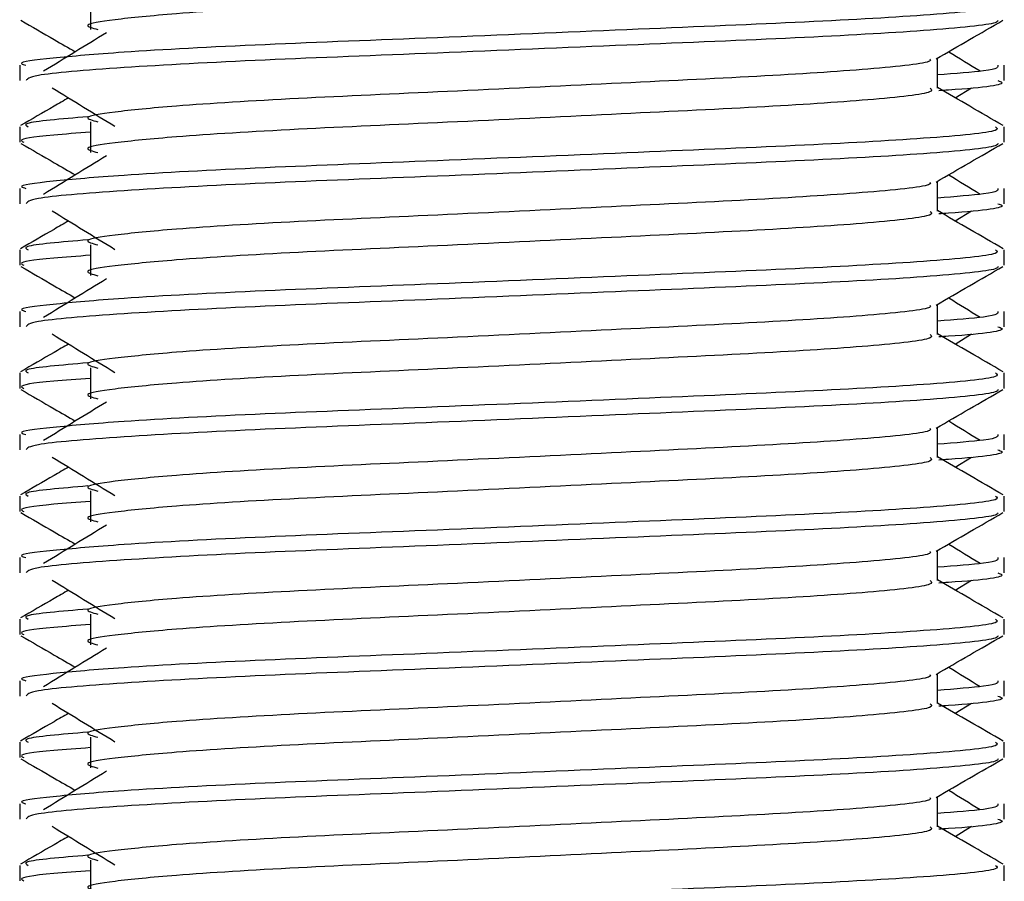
# Model space of a CAD drawing. Header units: millimetres. Extents: x 0 to 420, y 0 to 297.
# Tile 79 of 115: x 294.307 to 295.105, y 200.831 to 201.53. Entities that reach past the tile are written whole.
import ezdxf

# ---------------------------------------------------------------- set-up
doc = ezdxf.new("R2010")
doc.units = ezdxf.units.MM

msp = doc.modelspace()

# ---------------------------------------------------------------- linework, layer by layer
at = {"color": 7, "linetype": 'Continuous', "lineweight": 25}
for p, q in [((294.36458, 201.5466), (294.36458, 201.52166)), ((295.05125, 201.474), (295.05125, 201.49832)), ((294.30714, 201.49261), (294.30714, 201.48017)), ((295.10525, 201.48017), (295.10525, 201.49261)), ((295.06564, 201.46619), (295.07899, 201.47437)), ((294.36458, 201.44684), (294.36458, 201.4219)), ((294.30714, 201.44271), (294.30714, 201.43027)), ((295.10525, 201.43027), (295.10525, 201.44271)), ((294.30714, 201.39285), (294.30714, 201.38041)), ((295.05125, 201.37424), (295.05125, 201.39856)), ((295.10525, 201.38041), (295.10525, 201.39285)), ((295.06564, 201.36643), (295.07899, 201.37461)), ((294.30714, 201.34295), (294.30714, 201.33051)), ((294.36458, 201.34708), (294.36458, 201.32213)), ((295.10525, 201.33051), (295.10525, 201.34295)), ((295.05125, 201.27447), (295.05125, 201.2988)), ((294.30714, 201.29308), (294.30714, 201.28065)), ((295.10525, 201.28065), (295.10525, 201.29308)), ((295.06564, 201.26666), (295.07899, 201.27484)), ((294.36458, 201.24731), (294.36458, 201.22237)), ((294.30714, 201.24319), (294.30714, 201.23075)), ((295.10525, 201.23075), (295.10525, 201.24319)), ((294.30714, 201.19332), (294.30714, 201.18088)), ((295.05125, 201.17471), (295.05125, 201.19903)), ((295.10525, 201.18088), (295.10525, 201.19332)), ((295.06564, 201.1669), (295.07899, 201.17508)), ((294.30714, 201.14342), (294.30714, 201.13098)), ((294.36458, 201.14755), (294.36458, 201.12261)), ((295.10525, 201.13098), (295.10525, 201.14342)), ((295.05125, 201.07495), (295.05125, 201.09927)), ((294.30714, 201.09356), (294.30714, 201.08112)), ((295.10525, 201.08112), (295.10525, 201.09356)), ((295.06564, 201.06714), (295.07899, 201.07532)), ((294.36458, 201.04779), (294.36458, 201.02284)), ((294.30714, 201.04366), (294.30714, 201.03122)), ((295.10525, 201.03122), (295.10525, 201.04366)), ((294.30714, 200.99379), (294.30714, 200.98136)), ((295.05125, 200.97518), (295.05125, 200.99951)), ((295.10525, 200.98136), (295.10525, 200.99379)), ((295.06564, 200.96737), (295.07899, 200.97555)), ((294.30714, 200.9439), (294.30714, 200.93146)), ((294.36458, 200.94802), (294.36458, 200.92308)), ((295.10525, 200.93146), (295.10525, 200.9439)), ((295.05125, 200.87542), (295.05125, 200.89974)), ((294.30714, 200.89403), (294.30714, 200.88159)), ((295.10525, 200.88159), (295.10525, 200.89403)), ((295.06564, 200.86761), (295.07899, 200.87579)), ((294.36458, 200.84826), (294.36458, 200.82332)), ((294.30714, 200.84413), (294.30714, 200.83169)), ((295.10525, 200.83169), (295.10525, 200.84413))]:
    msp.add_line(p, q, dxfattribs=at)
for points, knots in [([(295.04529, 201.57369), (295.04638, 201.57272), (295.04966, 201.56982), (295.00109, 201.56425), (294.91002, 201.55843), (294.7876, 201.55262), (294.65437, 201.54604), (294.52827, 201.54052), (294.43506, 201.53486), (294.38136, 201.52944), (294.35628, 201.52546), (294.36605, 201.52277), (294.3704, 201.52158)], [0, 0, 0, 0, 0.059132, 0.177163, 0.292064, 0.406849, 0.524898, 0.638409, 0.754774, 0.844226, 0.930647, 1, 1, 1, 1]), ([(295.09834, 201.54248), (295.09958, 201.54152), (295.10333, 201.53863), (295.04722, 201.53307), (294.94191, 201.52725), (294.80035, 201.52145), (294.64623, 201.51486), (294.50054, 201.50934), (294.39224, 201.50368), (294.33159, 201.49826), (294.30386, 201.495), (294.31057, 201.49306), (294.31213, 201.49261)], [0, 0, 0, 0, 0.061077, 0.184512, 0.304677, 0.424721, 0.548174, 0.666888, 0.788581, 0.882129, 0.97251, 1, 1, 1, 1]), ([(294.30809, 201.52903), (294.31712, 201.52381), (294.33183, 201.5153), (294.34655, 201.50678), (294.35224, 201.50348)], [0, 0, 0, 0, 0.61317, 1, 1, 1, 1]), ([(295.10048, 201.52897), (295.10018, 201.52835), (295.0989, 201.52577), (295.04735, 201.5206), (294.94189, 201.51478), (294.80032, 201.50898), (294.64637, 201.50239), (294.5, 201.49688), (294.38482, 201.4907), (294.3154, 201.48482), (294.31323, 201.48154), (294.31232, 201.48017)], [0, 0, 0, 0, 0.039912, 0.166158, 0.289058, 0.411836, 0.5381, 0.659517, 0.783982, 0.909693, 1, 1, 1, 1]), ([(295.05017, 201.4977), (295.05919, 201.50292), (295.07723, 201.51337), (295.09528, 201.52381), (295.1043, 201.52903)], [0, 0, 0, 0, 0.499936, 1, 1, 1, 1]), ([(294.37748, 201.51894), (294.36897, 201.51373), (294.35197, 201.50332), (294.335, 201.49291), (294.32651, 201.4877)], [0, 0, 0, 0, 0.49999, 1, 1, 1, 1]), ([(295.08588, 201.4877), (295.0774, 201.49291), (295.06883, 201.49817), (295.06025, 201.50343), (295.06016, 201.50348)], [0, 0, 0, 0, 0.9898318, 1, 1, 1, 1]), ([(295.04513, 201.49762), (295.04554, 201.49706), (295.04737, 201.49455), (295.0004, 201.48942), (294.9102, 201.48361), (294.78755, 201.4778), (294.65439, 201.47122), (294.52827, 201.4657), (294.43506, 201.46003), (294.38135, 201.45462), (294.35627, 201.45063), (294.36605, 201.44794), (294.37041, 201.44675)], [0, 0, 0, 0, 0.035107, 0.156135, 0.273953, 0.391653, 0.512699, 0.629093, 0.748412, 0.840135, 0.92875, 1, 1, 1, 1]), ([(295.10026, 201.49261), (295.10049, 201.49112), (295.10087, 201.4886), (295.06566, 201.48586), (295.05125, 201.48474)], [0, 0, 0, 0, 0.590683, 1, 1, 1, 1]), ([(295.10008, 201.48017), (295.10154, 201.47971), (295.10899, 201.47732), (295.08978, 201.47434), (295.05495, 201.47211), (295.05232, 201.47194)], [0, 0, 0, 0, 0.18373, 0.938556, 1, 1, 1, 1]), ([(294.3334, 201.47437), (294.34191, 201.46916), (294.35892, 201.45875), (294.37589, 201.44833), (294.38437, 201.44312)], [0, 0, 0, 0, 0.5000113, 1, 1, 1, 1]), ([(295.04529, 201.47393), (295.04638, 201.47296), (295.04966, 201.47006), (295.00109, 201.46449), (294.91002, 201.45867), (294.7876, 201.45286), (294.65437, 201.44627), (294.52827, 201.44076), (294.43506, 201.43509), (294.38136, 201.42968), (294.35628, 201.4257), (294.36605, 201.42301), (294.3704, 201.42181)], [0, 0, 0, 0, 0.059132, 0.177163, 0.292064, 0.406849, 0.524898, 0.638409, 0.754774, 0.844226, 0.930647, 1, 1, 1, 1]), ([(295.1045, 201.44371), (295.09547, 201.44893), (295.07773, 201.4592), (295.05998, 201.46947), (295.05125, 201.47452)], [0, 0, 0, 0, 0.508368, 1, 1, 1, 1]), ([(294.34675, 201.46619), (294.34282, 201.46392), (294.32987, 201.45642), (294.31692, 201.44893), (294.3079, 201.44371)], [0, 0, 0, 0, 0.3033381, 1, 1, 1, 1]), ([(294.36237, 201.45089), (294.34077, 201.44905), (294.30759, 201.44623), (294.31238, 201.44362), (294.31405, 201.44271)], [0, 0, 0, 0, 0.651043, 1, 1, 1, 1]), ([(295.09834, 201.44271), (295.09958, 201.44176), (295.10333, 201.43887), (295.04722, 201.43331), (294.94191, 201.42749), (294.80035, 201.42168), (294.64623, 201.4151), (294.50054, 201.40958), (294.39224, 201.40392), (294.33159, 201.3985), (294.30386, 201.39523), (294.31057, 201.3933), (294.31213, 201.39285)], [0, 0, 0, 0, 0.061077, 0.184512, 0.304677, 0.424721, 0.548174, 0.666888, 0.788581, 0.882129, 0.97251, 1, 1, 1, 1]), ([(294.36458, 201.43834), (294.35397, 201.43756), (294.32137, 201.43517), (294.30581, 201.43264), (294.30958, 201.43072), (294.31046, 201.43027)], [0, 0, 0, 0, 0.270543, 0.831179, 1, 1, 1, 1]), ([(294.30809, 201.42927), (294.31712, 201.42405), (294.33183, 201.41553), (294.34655, 201.40701), (294.35224, 201.40372)], [0, 0, 0, 0, 0.61317, 1, 1, 1, 1]), ([(295.10048, 201.4292), (295.10018, 201.42858), (295.0989, 201.42601), (295.04735, 201.42084), (294.94189, 201.41502), (294.80032, 201.40921), (294.64637, 201.40263), (294.5, 201.39711), (294.38482, 201.39094), (294.3154, 201.38505), (294.31323, 201.38178), (294.31232, 201.38041)], [0, 0, 0, 0, 0.039912, 0.166158, 0.289058, 0.411836, 0.5381, 0.659517, 0.783982, 0.909693, 1, 1, 1, 1]), ([(295.05017, 201.39794), (295.05919, 201.40316), (295.07723, 201.41361), (295.09528, 201.42405), (295.1043, 201.42927)], [0, 0, 0, 0, 0.499936, 1, 1, 1, 1]), ([(294.37748, 201.41918), (294.36897, 201.41397), (294.35197, 201.40356), (294.335, 201.39314), (294.32651, 201.38794)], [0, 0, 0, 0, 0.49999, 1, 1, 1, 1]), ([(295.08588, 201.38794), (295.0774, 201.39314), (295.06883, 201.3984), (295.06025, 201.40366), (295.06016, 201.40372)], [0, 0, 0, 0, 0.989832, 1, 1, 1, 1]), ([(295.04513, 201.39786), (295.04554, 201.3973), (295.04737, 201.39479), (295.0004, 201.38965), (294.9102, 201.38385), (294.78755, 201.37804), (294.65439, 201.37145), (294.52827, 201.36593), (294.43506, 201.36027), (294.38135, 201.35486), (294.35627, 201.35087), (294.36605, 201.34818), (294.37041, 201.34698)], [0, 0, 0, 0, 0.035107, 0.156135, 0.273953, 0.391653, 0.512699, 0.629093, 0.748412, 0.840135, 0.92875, 1, 1, 1, 1]), ([(295.10026, 201.39285), (295.10049, 201.39136), (295.10087, 201.38884), (295.06566, 201.3861), (295.05125, 201.38497)], [0, 0, 0, 0, 0.590683, 1, 1, 1, 1]), ([(295.10008, 201.38041), (295.10154, 201.37994), (295.10899, 201.37756), (295.08978, 201.37458), (295.05495, 201.37235), (295.05232, 201.37218)], [0, 0, 0, 0, 0.18373, 0.938556, 1, 1, 1, 1]), ([(294.3334, 201.37461), (294.34191, 201.3694), (294.35892, 201.35898), (294.37589, 201.34857), (294.38437, 201.34336)], [0, 0, 0, 0, 0.500011, 1, 1, 1, 1]), ([(295.04529, 201.37416), (295.04638, 201.37319), (295.04966, 201.3703), (295.00109, 201.36472), (294.91002, 201.3589), (294.7876, 201.3531), (294.65437, 201.34651), (294.52827, 201.34099), (294.43506, 201.33533), (294.38136, 201.32992), (294.35628, 201.32593), (294.36605, 201.32325), (294.3704, 201.32205)], [0, 0, 0, 0, 0.059132, 0.177163, 0.292064, 0.406849, 0.524898, 0.638409, 0.754774, 0.844226, 0.930647, 1, 1, 1, 1]), ([(295.1045, 201.34394), (295.09547, 201.34917), (295.07773, 201.35943), (295.05998, 201.36971), (295.05125, 201.37476)], [0, 0, 0, 0, 0.5083681, 1, 1, 1, 1]), ([(294.34675, 201.36643), (294.34282, 201.36415), (294.32987, 201.35666), (294.31692, 201.34917), (294.3079, 201.34394)], [0, 0, 0, 0, 0.303338, 1, 1, 1, 1]), ([(294.36237, 201.35112), (294.34077, 201.34929), (294.30759, 201.34646), (294.31238, 201.34386), (294.31405, 201.34295)], [0, 0, 0, 0, 0.651043, 1, 1, 1, 1]), ([(295.09834, 201.34295), (295.09958, 201.34199), (295.10333, 201.33911), (295.04722, 201.33355), (294.94191, 201.32773), (294.80035, 201.32192), (294.64623, 201.31534), (294.50054, 201.30982), (294.39224, 201.30416), (294.33159, 201.29873), (294.30386, 201.29547), (294.31057, 201.29353), (294.31213, 201.29308)], [0, 0, 0, 0, 0.061077, 0.184512, 0.304677, 0.424721, 0.548174, 0.666888, 0.788581, 0.882129, 0.97251, 1, 1, 1, 1]), ([(294.36458, 201.33857), (294.35397, 201.3378), (294.32137, 201.33541), (294.30581, 201.33288), (294.30958, 201.33096), (294.31046, 201.33051)], [0, 0, 0, 0, 0.270543, 0.831179, 1, 1, 1, 1]), ([(294.30809, 201.32951), (294.31712, 201.32428), (294.33183, 201.31577), (294.34655, 201.30725), (294.35224, 201.30395)], [0, 0, 0, 0, 0.61317, 1, 1, 1, 1]), ([(295.10048, 201.32944), (295.10018, 201.32882), (295.0989, 201.32624), (295.04735, 201.32107), (294.94189, 201.31526), (294.80032, 201.30945), (294.64637, 201.30286), (294.5, 201.29735), (294.38482, 201.29117), (294.3154, 201.28529), (294.31323, 201.28202), (294.31232, 201.28065)], [0, 0, 0, 0, 0.039912, 0.166158, 0.289058, 0.411836, 0.5381, 0.659517, 0.783982, 0.909693, 1, 1, 1, 1]), ([(295.05017, 201.29817), (295.05919, 201.3034), (295.07723, 201.31384), (295.09528, 201.32428), (295.1043, 201.32951)], [0, 0, 0, 0, 0.499936, 1, 1, 1, 1]), ([(294.37748, 201.31941), (294.36897, 201.31421), (294.35197, 201.30379), (294.335, 201.29338), (294.32651, 201.28817)], [0, 0, 0, 0, 0.49999, 1, 1, 1, 1]), ([(295.08588, 201.28817), (295.0774, 201.29338), (295.06883, 201.29864), (295.06025, 201.3039), (295.06016, 201.30395)], [0, 0, 0, 0, 0.989832, 1, 1, 1, 1]), ([(295.04513, 201.2981), (295.04554, 201.29753), (295.04737, 201.29503), (295.0004, 201.28989), (294.9102, 201.28408), (294.78755, 201.27827), (294.65439, 201.27169), (294.52827, 201.26617), (294.43506, 201.26051), (294.38135, 201.25509), (294.35627, 201.25111), (294.36605, 201.24842), (294.37041, 201.24722)], [0, 0, 0, 0, 0.035107, 0.156135, 0.273953, 0.391653, 0.512699, 0.629093, 0.748412, 0.840135, 0.92875, 1, 1, 1, 1]), ([(295.10026, 201.29308), (295.10049, 201.29159), (295.10087, 201.28907), (295.06566, 201.28633), (295.05125, 201.28521)], [0, 0, 0, 0, 0.590683, 1, 1, 1, 1]), ([(295.10008, 201.28065), (295.10154, 201.28018), (295.10899, 201.27779), (295.08978, 201.27482), (295.05495, 201.27258), (295.05232, 201.27242)], [0, 0, 0, 0, 0.1837303, 0.9385556, 1, 1, 1, 1]), ([(294.3334, 201.27484), (294.34191, 201.26963), (294.35892, 201.25922), (294.37589, 201.2488), (294.38437, 201.2436)], [0, 0, 0, 0, 0.500011, 1, 1, 1, 1]), ([(295.04529, 201.2744), (295.04638, 201.27343), (295.04966, 201.27053), (295.00109, 201.26496), (294.91002, 201.25914), (294.7876, 201.25333), (294.65437, 201.24675), (294.52827, 201.24123), (294.43506, 201.23557), (294.38136, 201.23015), (294.35628, 201.22617), (294.36605, 201.22348), (294.3704, 201.22229)], [0, 0, 0, 0, 0.059132, 0.177163, 0.292064, 0.406849, 0.524898, 0.638409, 0.754774, 0.844226, 0.930647, 1, 1, 1, 1]), ([(295.1045, 201.24418), (295.09547, 201.2494), (295.07773, 201.25967), (295.05998, 201.26994), (295.05125, 201.27499)], [0, 0, 0, 0, 0.508368, 1, 1, 1, 1]), ([(294.34675, 201.26666), (294.34282, 201.26439), (294.32987, 201.25689), (294.31692, 201.2494), (294.3079, 201.24418)], [0, 0, 0, 0, 0.303338, 1, 1, 1, 1]), ([(294.36237, 201.25136), (294.34077, 201.24952), (294.30759, 201.2467), (294.31238, 201.2441), (294.31405, 201.24319)], [0, 0, 0, 0, 0.651043, 1, 1, 1, 1]), ([(295.09834, 201.24319), (295.09958, 201.24223), (295.10333, 201.23934), (295.04722, 201.23378), (294.94191, 201.22796), (294.80035, 201.22216), (294.64623, 201.21557), (294.50054, 201.21005), (294.39224, 201.20439), (294.33159, 201.19897), (294.30386, 201.19571), (294.31057, 201.19377), (294.31213, 201.19332)], [0, 0, 0, 0, 0.061077, 0.184512, 0.304677, 0.424721, 0.548174, 0.666888, 0.788581, 0.882129, 0.97251, 1, 1, 1, 1]), ([(294.36458, 201.23881), (294.35397, 201.23803), (294.32137, 201.23565), (294.30581, 201.23312), (294.30958, 201.23119), (294.31046, 201.23075)], [0, 0, 0, 0, 0.270543, 0.831179, 1, 1, 1, 1]), ([(294.30809, 201.22974), (294.31712, 201.22452), (294.33183, 201.21601), (294.34655, 201.20749), (294.35224, 201.20419)], [0, 0, 0, 0, 0.61317, 1, 1, 1, 1]), ([(295.10048, 201.22968), (295.10018, 201.22906), (295.0989, 201.22648), (295.04735, 201.22131), (294.94189, 201.21549), (294.80032, 201.20969), (294.64637, 201.2031), (294.5, 201.19759), (294.38482, 201.19141), (294.3154, 201.18553), (294.31323, 201.18225), (294.31232, 201.18088)], [0, 0, 0, 0, 0.039912, 0.166158, 0.289058, 0.411836, 0.5381, 0.659517, 0.783982, 0.909693, 1, 1, 1, 1]), ([(295.05017, 201.19841), (295.05919, 201.20363), (295.07723, 201.21408), (295.09528, 201.22452), (295.1043, 201.22974)], [0, 0, 0, 0, 0.499936, 1, 1, 1, 1]), ([(294.37748, 201.21965), (294.36897, 201.21444), (294.35197, 201.20403), (294.335, 201.19362), (294.32651, 201.18841)], [0, 0, 0, 0, 0.49999, 1, 1, 1, 1]), ([(295.08588, 201.18841), (295.0774, 201.19362), (295.06883, 201.19888), (295.06025, 201.20414), (295.06016, 201.20419)], [0, 0, 0, 0, 0.989832, 1, 1, 1, 1]), ([(295.04513, 201.19833), (295.04554, 201.19777), (295.04737, 201.19526), (295.0004, 201.19013), (294.9102, 201.18432), (294.78755, 201.17851), (294.65439, 201.17193), (294.52827, 201.16641), (294.43506, 201.16074), (294.38135, 201.15533), (294.35627, 201.15134), (294.36605, 201.14865), (294.37041, 201.14746)], [0, 0, 0, 0, 0.035107, 0.156135, 0.273953, 0.391653, 0.512699, 0.629093, 0.748412, 0.840135, 0.92875, 1, 1, 1, 1]), ([(295.10026, 201.19332), (295.10049, 201.19183), (295.10087, 201.18931), (295.06566, 201.18657), (295.05125, 201.18545)], [0, 0, 0, 0, 0.590683, 1, 1, 1, 1]), ([(295.1045, 201.14442), (295.09547, 201.14964), (295.07773, 201.15991), (295.05998, 201.17018), (295.05125, 201.17523)], [0, 0, 0, 0, 0.508368, 1, 1, 1, 1]), ([(295.10008, 201.18088), (295.10154, 201.18042), (295.10899, 201.17803), (295.08978, 201.17505), (295.05495, 201.17282), (295.05232, 201.17265)], [0, 0, 0, 0, 0.18373, 0.938556, 1, 1, 1, 1]), ([(294.3334, 201.17508), (294.34191, 201.16987), (294.35892, 201.15946), (294.37589, 201.14904), (294.38437, 201.14383)], [0, 0, 0, 0, 0.500011, 1, 1, 1, 1]), ([(295.04529, 201.17464), (295.04638, 201.17367), (295.04966, 201.17077), (295.00109, 201.1652), (294.91002, 201.15938), (294.7876, 201.15357), (294.65437, 201.14698), (294.52827, 201.14147), (294.43506, 201.1358), (294.38136, 201.13039), (294.35628, 201.12641), (294.36605, 201.12372), (294.3704, 201.12252)], [0, 0, 0, 0, 0.059132, 0.177163, 0.292064, 0.406849, 0.524898, 0.638409, 0.754774, 0.844226, 0.930647, 1, 1, 1, 1]), ([(294.34675, 201.1669), (294.34282, 201.16463), (294.32987, 201.15713), (294.31692, 201.14964), (294.3079, 201.14442)], [0, 0, 0, 0, 0.303338, 1, 1, 1, 1]), ([(294.36237, 201.1516), (294.34077, 201.14976), (294.30759, 201.14694), (294.31238, 201.14433), (294.31405, 201.14342)], [0, 0, 0, 0, 0.651043, 1, 1, 1, 1]), ([(295.09834, 201.14342), (295.09958, 201.14247), (295.10333, 201.13958), (295.04722, 201.13402), (294.94191, 201.1282), (294.80035, 201.12239), (294.64623, 201.11581), (294.50054, 201.11029), (294.39224, 201.10463), (294.33159, 201.09921), (294.30386, 201.09594), (294.31057, 201.09401), (294.31213, 201.09356)], [0, 0, 0, 0, 0.061077, 0.184512, 0.304677, 0.424721, 0.548174, 0.666888, 0.788581, 0.882129, 0.97251, 1, 1, 1, 1]), ([(294.36458, 201.13905), (294.35397, 201.13827), (294.32137, 201.13588), (294.30581, 201.13335), (294.30958, 201.13143), (294.31046, 201.13098)], [0, 0, 0, 0, 0.270543, 0.831179, 1, 1, 1, 1]), ([(294.30809, 201.12998), (294.31712, 201.12476), (294.33183, 201.11624), (294.34655, 201.10772), (294.35224, 201.10443)], [0, 0, 0, 0, 0.61317, 1, 1, 1, 1]), ([(295.10048, 201.12991), (295.10018, 201.12929), (295.0989, 201.12672), (295.04735, 201.12155), (294.94189, 201.11573), (294.80032, 201.10992), (294.64637, 201.10334), (294.5, 201.09782), (294.38482, 201.09165), (294.3154, 201.08576), (294.31323, 201.08249), (294.31232, 201.08112)], [0, 0, 0, 0, 0.039912, 0.166158, 0.289058, 0.411836, 0.5381, 0.659517, 0.783982, 0.909693, 1, 1, 1, 1]), ([(295.05017, 201.09865), (295.05919, 201.10387), (295.07723, 201.11432), (295.09528, 201.12476), (295.1043, 201.12998)], [0, 0, 0, 0, 0.499936, 1, 1, 1, 1]), ([(294.37748, 201.11989), (294.36897, 201.11468), (294.35197, 201.10427), (294.335, 201.09385), (294.32651, 201.08865)], [0, 0, 0, 0, 0.49999, 1, 1, 1, 1]), ([(295.08588, 201.08865), (295.0774, 201.09385), (295.06883, 201.09911), (295.06025, 201.10437), (295.06016, 201.10443)], [0, 0, 0, 0, 0.9898318, 1, 1, 1, 1]), ([(295.04513, 201.09857), (295.04554, 201.09801), (295.04737, 201.0955), (295.0004, 201.09036), (294.9102, 201.08456), (294.78755, 201.07875), (294.65439, 201.07216), (294.52827, 201.06664), (294.43506, 201.06098), (294.38135, 201.05557), (294.35627, 201.05158), (294.36605, 201.04889), (294.37041, 201.04769)], [0, 0, 0, 0, 0.035107, 0.156135, 0.273953, 0.391653, 0.512699, 0.629093, 0.748412, 0.840135, 0.92875, 1, 1, 1, 1]), ([(295.10026, 201.09356), (295.10049, 201.09207), (295.10087, 201.08955), (295.06566, 201.0868), (295.05125, 201.08568)], [0, 0, 0, 0, 0.590683, 1, 1, 1, 1]), ([(295.10008, 201.08112), (295.10154, 201.08065), (295.10899, 201.07827), (295.08978, 201.07529), (295.05495, 201.07306), (295.05232, 201.07289)], [0, 0, 0, 0, 0.18373, 0.938556, 1, 1, 1, 1]), ([(294.3334, 201.07532), (294.34191, 201.07011), (294.35892, 201.05969), (294.37589, 201.04928), (294.38437, 201.04407)], [0, 0, 0, 0, 0.500011, 1, 1, 1, 1]), ([(295.04529, 201.07487), (295.04638, 201.0739), (295.04966, 201.07101), (295.00109, 201.06543), (294.91002, 201.05961), (294.7876, 201.05381), (294.65437, 201.04722), (294.52827, 201.0417), (294.43506, 201.03604), (294.38136, 201.03062), (294.35628, 201.02664), (294.36605, 201.02395), (294.3704, 201.02276)], [0, 0, 0, 0, 0.059132, 0.177163, 0.292064, 0.406849, 0.524898, 0.638409, 0.754774, 0.844226, 0.930647, 1, 1, 1, 1]), ([(295.1045, 201.04465), (295.09547, 201.04988), (295.07773, 201.06014), (295.05998, 201.07042), (295.05125, 201.07547)], [0, 0, 0, 0, 0.508368, 1, 1, 1, 1]), ([(294.34675, 201.06714), (294.34282, 201.06486), (294.32987, 201.05737), (294.31692, 201.04987), (294.3079, 201.04465)], [0, 0, 0, 0, 0.303338, 1, 1, 1, 1]), ([(294.36237, 201.05183), (294.34077, 201.05), (294.30759, 201.04717), (294.31238, 201.04457), (294.31405, 201.04366)], [0, 0, 0, 0, 0.651043, 1, 1, 1, 1]), ([(295.09834, 201.04366), (295.09958, 201.0427), (295.10333, 201.03982), (295.04722, 201.03426), (294.94191, 201.02844), (294.80035, 201.02263), (294.64623, 201.01605), (294.50054, 201.01053), (294.39224, 201.00487), (294.33159, 200.99944), (294.30386, 200.99618), (294.31057, 200.99424), (294.31213, 200.99379)], [0, 0, 0, 0, 0.061077, 0.184512, 0.304677, 0.424721, 0.548174, 0.666888, 0.788581, 0.882129, 0.97251, 1, 1, 1, 1]), ([(294.36458, 201.03928), (294.35397, 201.03851), (294.32137, 201.03612), (294.30581, 201.03359), (294.30958, 201.03167), (294.31046, 201.03122)], [0, 0, 0, 0, 0.270543, 0.831179, 1, 1, 1, 1]), ([(294.30809, 201.03022), (294.31712, 201.02499), (294.33183, 201.01648), (294.34655, 201.00796), (294.35224, 201.00466)], [0, 0, 0, 0, 0.61317, 1, 1, 1, 1]), ([(295.10048, 201.03015), (295.10018, 201.02953), (295.0989, 201.02695), (295.04735, 201.02178), (294.94189, 201.01597), (294.80032, 201.01016), (294.64637, 201.00357), (294.5, 200.99806), (294.38482, 200.99188), (294.3154, 200.986), (294.31323, 200.98273), (294.31232, 200.98136)], [0, 0, 0, 0, 0.039912, 0.166158, 0.289058, 0.411836, 0.5381, 0.659517, 0.783982, 0.909693, 1, 1, 1, 1]), ([(295.05017, 200.99888), (295.05919, 201.00411), (295.07723, 201.01455), (295.09528, 201.02499), (295.1043, 201.03022)], [0, 0, 0, 0, 0.499936, 1, 1, 1, 1]), ([(294.37748, 201.02012), (294.36897, 201.01492), (294.35197, 201.0045), (294.335, 200.99409), (294.32651, 200.98888)], [0, 0, 0, 0, 0.49999, 1, 1, 1, 1]), ([(295.08588, 200.98888), (295.0774, 200.99409), (295.06883, 200.99935), (295.06025, 201.00461), (295.06016, 201.00466)], [0, 0, 0, 0, 0.989832, 1, 1, 1, 1]), ([(295.04513, 200.99881), (295.04554, 200.99824), (295.04737, 200.99574), (295.0004, 200.9906), (294.9102, 200.98479), (294.78755, 200.97898), (294.65439, 200.9724), (294.52827, 200.96688), (294.43506, 200.96122), (294.38135, 200.9558), (294.35627, 200.95182), (294.36605, 200.94913), (294.37041, 200.94793)], [0, 0, 0, 0, 0.035107, 0.156135, 0.273953, 0.391653, 0.512699, 0.629093, 0.748412, 0.840135, 0.92875, 1, 1, 1, 1]), ([(295.10026, 200.99379), (295.10049, 200.9923), (295.10087, 200.98978), (295.06566, 200.98704), (295.05125, 200.98592)], [0, 0, 0, 0, 0.590683, 1, 1, 1, 1]), ([(295.1045, 200.94489), (295.09547, 200.95011), (295.07773, 200.96038), (295.05998, 200.97065), (295.05125, 200.9757)], [0, 0, 0, 0, 0.508368, 1, 1, 1, 1]), ([(295.10008, 200.98136), (295.10154, 200.98089), (295.10899, 200.9785), (295.08978, 200.97553), (295.05495, 200.97329), (295.05232, 200.97313)], [0, 0, 0, 0, 0.18373, 0.938556, 1, 1, 1, 1]), ([(294.3334, 200.97555), (294.34191, 200.97034), (294.35892, 200.95993), (294.37589, 200.94951), (294.38437, 200.94431)], [0, 0, 0, 0, 0.5000113, 1, 1, 1, 1]), ([(295.04529, 200.97511), (295.04638, 200.97414), (295.04966, 200.97124), (295.00109, 200.96567), (294.91002, 200.95985), (294.7876, 200.95404), (294.65437, 200.94746), (294.52827, 200.94194), (294.43506, 200.93628), (294.38136, 200.93086), (294.35628, 200.92688), (294.36605, 200.92419), (294.3704, 200.923)], [0, 0, 0, 0, 0.059132, 0.177163, 0.292064, 0.406849, 0.524898, 0.638409, 0.754774, 0.844226, 0.930647, 1, 1, 1, 1]), ([(294.34675, 200.96737), (294.34282, 200.9651), (294.32987, 200.9576), (294.31692, 200.95011), (294.3079, 200.94489)], [0, 0, 0, 0, 0.303338, 1, 1, 1, 1]), ([(294.36237, 200.95207), (294.34077, 200.95023), (294.30759, 200.94741), (294.31238, 200.9448), (294.31405, 200.9439)], [0, 0, 0, 0, 0.651043, 1, 1, 1, 1]), ([(295.09834, 200.9439), (295.09958, 200.94294), (295.10333, 200.94005), (295.04722, 200.93449), (294.94191, 200.92867), (294.80035, 200.92287), (294.64623, 200.91628), (294.50054, 200.91076), (294.39224, 200.9051), (294.33159, 200.89968), (294.30386, 200.89642), (294.31057, 200.89448), (294.31213, 200.89403)], [0, 0, 0, 0, 0.0610772, 0.1845123, 0.3046768, 0.4247211, 0.5481742, 0.6668878, 0.7885815, 0.8821287, 0.9725098, 1, 1, 1, 1]), ([(294.36458, 200.93952), (294.35397, 200.93874), (294.32137, 200.93636), (294.30581, 200.93383), (294.30958, 200.9319), (294.31046, 200.93146)], [0, 0, 0, 0, 0.270543, 0.831179, 1, 1, 1, 1]), ([(294.30809, 200.93045), (294.31712, 200.92523), (294.33183, 200.91672), (294.34655, 200.9082), (294.35224, 200.9049)], [0, 0, 0, 0, 0.61317, 1, 1, 1, 1]), ([(295.10048, 200.93039), (295.10018, 200.92977), (295.0989, 200.92719), (295.04735, 200.92202), (294.94189, 200.9162), (294.80032, 200.9104), (294.64637, 200.90381), (294.5, 200.8983), (294.38482, 200.89212), (294.3154, 200.88623), (294.31323, 200.88296), (294.31232, 200.88159)], [0, 0, 0, 0, 0.039912, 0.166158, 0.289058, 0.411836, 0.5381, 0.659517, 0.783982, 0.909693, 1, 1, 1, 1]), ([(295.05017, 200.89912), (295.05919, 200.90434), (295.07723, 200.91479), (295.09528, 200.92523), (295.1043, 200.93045)], [0, 0, 0, 0, 0.4999356, 1, 1, 1, 1]), ([(294.37748, 200.92036), (294.36897, 200.91515), (294.35197, 200.90474), (294.335, 200.89433), (294.32651, 200.88912)], [0, 0, 0, 0, 0.49999, 1, 1, 1, 1]), ([(295.08588, 200.88912), (295.0774, 200.89433), (295.06883, 200.89959), (295.06025, 200.90485), (295.06016, 200.9049)], [0, 0, 0, 0, 0.989832, 1, 1, 1, 1]), ([(295.04513, 200.89904), (295.04554, 200.89848), (295.04737, 200.89597), (295.0004, 200.89084), (294.9102, 200.88503), (294.78755, 200.87922), (294.65439, 200.87264), (294.52827, 200.86712), (294.43506, 200.86145), (294.38135, 200.85604), (294.35627, 200.85205), (294.36605, 200.84936), (294.37041, 200.84817)], [0, 0, 0, 0, 0.035107, 0.156135, 0.273953, 0.391653, 0.512699, 0.629093, 0.748412, 0.840135, 0.92875, 1, 1, 1, 1]), ([(295.10026, 200.89403), (295.10049, 200.89254), (295.10087, 200.89002), (295.06566, 200.88728), (295.05125, 200.88616)], [0, 0, 0, 0, 0.590683, 1, 1, 1, 1]), ([(295.10008, 200.88159), (295.10154, 200.88113), (295.10899, 200.87874), (295.08978, 200.87576), (295.05495, 200.87353), (295.05232, 200.87336)], [0, 0, 0, 0, 0.18373, 0.938556, 1, 1, 1, 1]), ([(294.3334, 200.87579), (294.34191, 200.87058), (294.35892, 200.86017), (294.37589, 200.84975), (294.38437, 200.84454)], [0, 0, 0, 0, 0.500011, 1, 1, 1, 1]), ([(295.04529, 200.87535), (295.04638, 200.87438), (295.04966, 200.87148), (295.00109, 200.86591), (294.91002, 200.86009), (294.7876, 200.85428), (294.65437, 200.84769), (294.52827, 200.84218), (294.43506, 200.83651), (294.38136, 200.8311), (294.35628, 200.82712), (294.36605, 200.82443), (294.3704, 200.82323)], [0, 0, 0, 0, 0.059132, 0.177163, 0.292064, 0.406849, 0.524898, 0.638409, 0.754774, 0.844226, 0.930647, 1, 1, 1, 1]), ([(295.1045, 200.84513), (295.09547, 200.85035), (295.07773, 200.86062), (295.05998, 200.87089), (295.05125, 200.87594)], [0, 0, 0, 0, 0.508368, 1, 1, 1, 1]), ([(294.34675, 200.86761), (294.34282, 200.86534), (294.32987, 200.85784), (294.31692, 200.85035), (294.3079, 200.84513)], [0, 0, 0, 0, 0.3033381, 1, 1, 1, 1]), ([(294.36237, 200.85231), (294.34077, 200.85047), (294.30759, 200.84765), (294.31238, 200.84504), (294.31405, 200.84413)], [0, 0, 0, 0, 0.651043, 1, 1, 1, 1]), ([(295.09834, 200.84413), (295.09958, 200.84318), (295.10333, 200.84029), (295.04722, 200.83473), (294.94191, 200.82891), (294.80035, 200.8231), (294.64623, 200.81652), (294.50054, 200.811), (294.39224, 200.80534), (294.33159, 200.79992), (294.30386, 200.79665), (294.31057, 200.79472), (294.31213, 200.79427)], [0, 0, 0, 0, 0.0610772, 0.1845123, 0.3046768, 0.4247211, 0.5481742, 0.6668878, 0.7885815, 0.8821287, 0.9725098, 1, 1, 1, 1]), ([(294.36458, 200.83976), (294.35397, 200.83898), (294.32137, 200.83659), (294.30581, 200.83406), (294.30958, 200.83214), (294.31046, 200.83169)], [0, 0, 0, 0, 0.270543, 0.831179, 1, 1, 1, 1])]:
    msp.add_open_spline(points, degree=3, knots=knots, dxfattribs=at)

doc.saveas('drawing.dxf')
